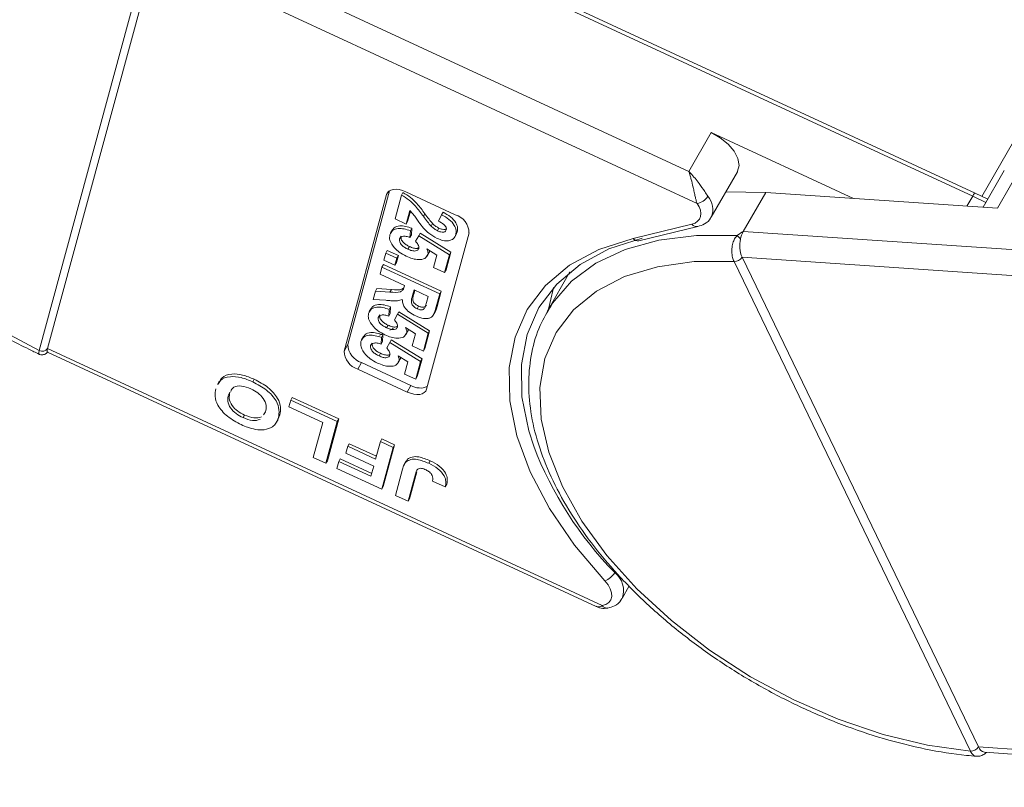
# Model space of a CAD drawing. Header units: millimetres. Extents: x 2390 to 3312, y -95 to 558.
# Tile 27 of 49: x 2909 to 2952, y 380 to 414. Entities that reach past the tile are written whole.
import ezdxf

# ---------------------------------------------------------------- set-up
doc = ezdxf.new("R2010")
doc.units = ezdxf.units.MM

msp = doc.modelspace()

# ---------------------------------------------------------------- linework, layer by layer
at = {"color": 7, "linetype": 'Continuous', "lineweight": 15}
for p, q in [((2951.082, 406.128), (2967.168, 434.128)), ((2938.29, 407.217), (2915.433, 417.814)), ((2914.617, 416.709), (2909.927, 399.394)), ((2910.293, 399.475), (2914.983, 416.791)), ((2914.984, 416.792), (2938.647, 405.822)), ((2950.79, 406.269), (2928.402, 416.648)), ((2928.296, 416.513), (2950.683, 406.134)), ((2939.267, 408.916), (2938.29, 407.217)), ((2939.267, 408.916), (2945.476, 406.038)), ((2951.769, 405.608), (2952.907, 407.591)), ((2939.268, 405.226), (2940.407, 407.208)), ((2952.063, 407.262), (2951.138, 405.651)), ((2923.4, 399.655), (2925.221, 406.377)), ((2925.158, 406.328), (2925.089, 406.208)), ((2925.743, 406.186), (2925.808, 406.299)), ((2925.933, 406.33), (2928.094, 405.328)), ((2941.645, 406.299), (2939.898, 406.322)), ((2940.668, 404.6), (2941.645, 406.299)), ((2951.769, 405.608), (2941.645, 406.299)), ((2951.341, 406.004), (2950.79, 406.269)), ((2923.237, 399.371), (2925.089, 406.208)), ((2925.461, 405.143), (2925.743, 406.186)), ((2950.433, 405.7), (2950.683, 406.134)), ((2950.683, 406.134), (2951.258, 405.859)), ((2926.106, 405.511), (2925.945, 404.918)), ((2926.132, 405.481), (2926.01, 405.031)), ((2927.493, 405.329), (2927.558, 405.442)), ((2925.945, 404.918), (2925.461, 405.143)), ((2925.945, 404.918), (2926.01, 405.031)), ((2926.698, 405.257), (2926.763, 405.371)), ((2927.362, 405.044), (2927.493, 405.329)), ((2925.347, 404.67), (2925.265, 404.529)), ((2926.132, 404.624), (2926.114, 404.333)), ((2926.132, 404.624), (2926.197, 404.738)), ((2926.197, 404.738), (2926.179, 404.446)), ((2928.691, 404.538), (2926.839, 397.702)), ((2927.039, 404.825), (2927.104, 404.938)), ((2927.314, 404.629), (2927.379, 404.742)), ((2928.114, 404.463), (2928.179, 404.577)), ((2928.179, 404.577), (2928.126, 404.484)), ((2938.427, 404.916), (2935.852, 404.295)), ((2936.108, 404.19), (2938.683, 404.811)), ((2962.2, 403.132), (2940.668, 404.6)), ((2925.661, 404.269), (2925.726, 404.383)), ((2926.114, 404.333), (2926.179, 404.446)), ((2926.361, 404.17), (2926.494, 404.411)), ((2926.494, 404.411), (2926.559, 404.524)), ((2926.494, 404.411), (2927.839, 403.58)), ((2926.559, 404.524), (2927.904, 403.693)), ((2928.066, 404.349), (2928.147, 404.49)), ((2925.056, 403.65), (2925.121, 403.763)), ((2925.121, 403.763), (2925.606, 403.538)), ((2926.026, 403.821), (2926.091, 403.935)), ((2927.287, 403.559), (2926.854, 403.83)), ((2926.895, 403.589), (2926.96, 403.702)), ((2926.963, 403.761), (2926.96, 403.702)), ((2927.904, 403.693), (2927.693, 402.916)), ((2927.839, 403.58), (2927.904, 403.693)), ((2924.973, 403.343), (2925.056, 403.65)), ((2925.458, 403.118), (2924.973, 403.343)), ((2925.056, 403.65), (2925.541, 403.425)), ((2925.541, 403.425), (2925.458, 403.118)), ((2925.606, 403.538), (2925.523, 403.232)), ((2925.541, 403.425), (2925.606, 403.538)), ((2926.86, 403.508), (2926.941, 403.649)), ((2927.143, 403.027), (2927.287, 403.559)), ((2927.839, 403.58), (2927.628, 402.803)), ((2940.263, 403.289), (2940.264, 403.286)), ((2940.264, 403.286), (2950.58, 381.892)), ((2940.615, 403.47), (2962.904, 401.95)), ((2940.615, 403.468), (2940.615, 403.47)), ((2950.931, 382.074), (2940.615, 403.468)), ((2924.807, 402.73), (2924.89, 403.036)), ((2924.89, 403.036), (2924.955, 403.15)), ((2924.89, 403.036), (2927.411, 401.867)), ((2924.955, 403.15), (2927.476, 401.981)), ((2925.458, 403.118), (2925.523, 403.232)), ((2927.628, 402.803), (2927.143, 403.027)), ((2927.628, 402.803), (2927.693, 402.916)), ((2933.098, 402.827), (2932.112, 401.11)), ((2925.873, 402.235), (2924.807, 402.73)), ((2924.508, 401.625), (2924.605, 401.984)), ((2924.605, 401.984), (2924.67, 402.097)), ((2924.605, 401.984), (2925.238, 401.945)), ((2924.67, 402.097), (2925.304, 402.059)), ((2925.238, 401.945), (2925.304, 402.059)), ((2925.855, 402.166), (2925.873, 402.235)), ((2926.294, 402.04), (2926.227, 401.793)), ((2926.324, 402.026), (2926.292, 401.906)), ((2926.908, 401.756), (2926.294, 402.04)), ((2927.476, 401.981), (2927.295, 401.311)), ((2927.411, 401.867), (2927.476, 401.981)), ((2925.059, 401.587), (2924.508, 401.625)), ((2926.227, 401.793), (2926.292, 401.906)), ((2926.837, 401.495), (2926.908, 401.756)), ((2927.411, 401.867), (2927.23, 401.198)), ((2924.416, 401.235), (2924.335, 401.093)), ((2925.201, 401.189), (2925.184, 400.897)), ((2925.201, 401.189), (2925.266, 401.302)), ((2925.266, 401.302), (2925.249, 401.011)), ((2926.424, 401.22), (2926.49, 401.333)), ((2927.23, 401.198), (2927.295, 401.311)), ((2932.262, 401.355), (2932.112, 401.11)), ((2924.73, 400.834), (2924.795, 400.947)), ((2925.184, 400.897), (2925.249, 401.011)), ((2925.431, 400.735), (2925.563, 400.975)), ((2925.563, 400.975), (2925.628, 401.088)), ((2925.563, 400.975), (2926.908, 400.144)), ((2925.628, 401.088), (2926.973, 400.257)), ((2927.13, 400.943), (2927.211, 401.085)), ((2925.096, 400.386), (2925.161, 400.499)), ((2925.392, 400.363), (2925.239, 400.28)), ((2926.356, 400.123), (2925.923, 400.394)), ((2925.964, 400.154), (2926.03, 400.267)), ((2926.032, 400.326), (2926.03, 400.267)), ((2926.973, 400.257), (2926.762, 399.48)), ((2926.908, 400.144), (2926.973, 400.257)), ((2924.084, 400.008), (2924.002, 399.866)), ((2924.905, 400.114), (2924.788, 400.06)), ((2924.869, 399.962), (2924.851, 399.67)), ((2924.869, 399.962), (2924.934, 400.075)), ((2924.934, 400.075), (2924.916, 399.784)), ((2925.23, 399.748), (2925.296, 399.861)), ((2925.296, 399.861), (2926.641, 399.03)), ((2925.929, 400.072), (2926.01, 400.214)), ((2926.213, 399.592), (2926.356, 400.123)), ((2926.908, 400.144), (2926.697, 399.367)), ((2909.927, 399.394), (2909.926, 399.391)), ((2910.292, 399.474), (2910.293, 399.475)), ((2934.509, 388.247), (2910.292, 399.474)), ((2923.4, 399.655), (2923.237, 399.371)), ((2924.397, 399.607), (2924.463, 399.72)), ((2924.851, 399.67), (2924.916, 399.784)), ((2925.098, 399.508), (2925.23, 399.748)), ((2925.23, 399.748), (2926.575, 398.917)), ((2926.697, 399.367), (2926.213, 399.592)), ((2926.697, 399.367), (2926.762, 399.48)), ((2910.281, 399.314), (2934.237, 388.208)), ((2924.763, 399.159), (2924.828, 399.272)), ((2926.024, 398.896), (2925.591, 399.167)), ((2925.597, 398.845), (2925.678, 398.987)), ((2925.632, 398.926), (2925.697, 399.04)), ((2925.7, 399.099), (2925.697, 399.04)), ((2926.641, 399.03), (2926.43, 398.253)), ((2926.575, 398.917), (2926.641, 399.03)), ((2923.997, 398.865), (2923.834, 398.582)), ((2925.995, 397.58), (2923.834, 398.582)), ((2926.158, 397.863), (2923.997, 398.865)), ((2925.88, 398.365), (2926.024, 398.896)), ((2926.575, 398.917), (2926.365, 398.14)), ((2919.248, 398.026), (2919.313, 398.139)), ((2926.365, 398.14), (2925.88, 398.365)), ((2926.365, 398.14), (2926.43, 398.253)), ((2917.786, 398.051), (2917.705, 397.909)), ((2926.158, 397.863), (2925.995, 397.58)), ((2918.184, 397.46), (2918.249, 397.573)), ((2920.826, 396.926), (2920.908, 397.23)), ((2920.908, 397.23), (2920.973, 397.343)), ((2920.908, 397.23), (2922.94, 396.288)), ((2920.973, 397.343), (2923.005, 396.401)), ((2922.303, 396.241), (2920.826, 396.926)), ((2918.825, 396.46), (2918.89, 396.573)), ((2919.713, 396.577), (2919.811, 396.711)), ((2920.277, 396.243), (2920.359, 396.385)), ((2920.433, 396.58), (2920.345, 396.374)), ((2920.368, 396.467), (2920.433, 396.58)), ((2923.005, 396.401), (2922.511, 394.578)), ((2922.94, 396.288), (2923.005, 396.401)), ((2921.892, 394.722), (2922.303, 396.241)), ((2922.94, 396.288), (2922.446, 394.465)), ((2924.824, 395.415), (2924.889, 395.528)), ((2924.889, 395.528), (2925.443, 395.271)), ((2923.313, 394.905), (2923.396, 395.209)), ((2923.396, 395.209), (2923.461, 395.322)), ((2923.396, 395.209), (2924.615, 394.644)), ((2923.461, 395.322), (2924.649, 394.771)), ((2924.615, 394.644), (2924.824, 395.415)), ((2924.824, 395.415), (2925.378, 395.158)), ((2925.378, 395.158), (2924.884, 393.335)), ((2925.443, 395.271), (2924.949, 393.448)), ((2925.378, 395.158), (2925.443, 395.271)), ((2922.446, 394.465), (2921.892, 394.722)), ((2923.008, 394.546), (2923.073, 394.66)), ((2923.073, 394.66), (2924.447, 394.023)), ((2924.532, 394.34), (2923.313, 394.905)), ((2922.446, 394.465), (2922.511, 394.578)), ((2922.926, 394.243), (2923.008, 394.546)), ((2924.884, 393.335), (2922.926, 394.243)), ((2923.008, 394.546), (2924.412, 393.896)), ((2924.412, 393.896), (2924.532, 394.34)), ((2925.946, 394.561), (2925.865, 394.419)), ((2925.942, 394.545), (2926.008, 394.641)), ((2925.943, 394.528), (2926.008, 394.641)), ((2926.932, 394.464), (2926.997, 394.577)), ((2925.475, 393.061), (2925.786, 394.21)), ((2926.349, 393.984), (2926.029, 392.804)), ((2926.414, 394.097), (2926.094, 392.917)), ((2926.349, 393.984), (2926.414, 394.097)), ((2924.884, 393.335), (2924.949, 393.448)), ((2927.657, 393.443), (2927.097, 393.677)), ((2927.657, 393.443), (2927.722, 393.557)), ((2926.029, 392.804), (2925.475, 393.061)), ((2926.029, 392.804), (2926.094, 392.917)), ((2935.377, 388.562), (2935.688, 389.104)), ((2950.58, 381.892), (2950.581, 381.889)), ((2950.932, 382.072), (2950.931, 382.074)), ((2973.743, 380.517), (2950.932, 382.072)), ((2951.203, 381.84), (2973.711, 380.306))]:
    msp.add_line(p, q, dxfattribs=at)
at = {"color": 7, "linetype": 'Continuous', "lineweight": 15, "flags": 128}
for points in [[(2909.927, 399.394), (2908.034, 400.393), (2906.23, 401.543), (2904.552, 402.82), (2903.032, 404.198), (2901.701, 405.651), (2900.585, 407.149), (2899.706, 408.663), (2899.083, 410.162), (2898.726, 411.617), (2898.644, 412.999), (2898.838, 414.28), (2899.304, 415.435), (2900.033, 416.44), (2901.01, 417.277), (2902.216, 417.928), (2903.627, 418.38), (2905.215, 418.625), (2906.949, 418.657), (2908.793, 418.475), (2910.711, 418.085), (2912.666, 417.492), (2914.617, 416.709)], [(2940.407, 407.208), (2940.416, 407.224), (2940.481, 407.483), (2940.43, 407.785), (2940.266, 408.104), (2940.002, 408.415), (2939.66, 408.693), (2939.267, 408.916)], [(2925.089, 406.208), (2925.127, 406.29), (2925.191, 406.357), (2925.279, 406.405), (2925.388, 406.432), (2925.512, 406.438), (2925.648, 406.423), (2925.79, 406.386), (2925.933, 406.33)], [(2938.647, 405.822), (2938.736, 405.671), (2938.792, 405.522), (2938.814, 405.38), (2938.801, 405.249), (2938.754, 405.134), (2938.674, 405.039), (2938.564, 404.965), (2938.427, 404.916)], [(2935.852, 404.295), (2934.362, 403.808), (2933.08, 403.119), (2932.032, 402.241), (2931.235, 401.189), (2930.704, 399.982), (2930.449, 398.644), (2930.475, 397.198), (2930.782, 395.671), (2931.363, 394.09), (2932.208, 392.486), (2933.301, 390.887), (2934.623, 389.322)], [(2931.518, 395.212), (2931.301, 395.885), (2931.002, 397.376), (2930.977, 398.787), (2931.225, 400.094), (2931.743, 401.271), (2932.521, 402.298), (2933.545, 403.156), (2934.796, 403.829), (2936.251, 404.304)], [(2940.395, 404.412), (2938.621, 404.415), (2936.982, 404.212), (2935.509, 403.806), (2934.227, 403.204), (2933.161, 402.417), (2932.331, 401.46), (2932.262, 401.355)], [(2950.58, 381.892), (2948.705, 382.149), (2946.769, 382.614), (2944.811, 383.277), (2942.87, 384.125), (2940.984, 385.14), (2939.192, 386.304), (2937.528, 387.592), (2936.025, 388.979), (2934.714, 390.437), (2933.621, 391.938), (2932.768, 393.452), (2932.17, 394.948), (2931.841, 396.397), (2931.786, 397.77), (2932.008, 399.04), (2932.5, 400.18), (2933.255, 401.17), (2934.256, 401.989), (2935.484, 402.621), (2936.914, 403.052), (2938.518, 403.276), (2940.264, 403.286)], [(2932.166, 401.205), (2932.364, 402.076), (2932.389, 402.156)], [(2910.292, 399.474), (2910.279, 399.418), (2910.271, 399.373), (2910.27, 399.34), (2910.275, 399.32), (2910.281, 399.314)], [(2926.839, 397.702), (2926.801, 397.619), (2926.737, 397.553), (2926.649, 397.505), (2926.541, 397.477), (2926.416, 397.471), (2926.28, 397.487), (2926.138, 397.524), (2925.995, 397.58)], [(2934.623, 389.322), (2934.761, 389.15), (2934.859, 388.975), (2934.913, 388.804), (2934.92, 388.645), (2934.881, 388.504), (2934.796, 388.388), (2934.67, 388.301), (2934.509, 388.247)]]:
    msp.add_lwpolyline(points, dxfattribs=at)
at = {"color": 7, "linetype": 'Continuous', "lineweight": 15}
for centre, radius, start, end in [((2950.922, 406.055), 0.252, 121.7971, 161.6667), ((2938.548, 406.487), 0.673, 278.4878, 328.1799), ((2938.48, 405.562), 0.857, 336.8857, 41.7636), ((2927.846, 404.52), 0.845, 1.2429, 72.9224), ((2938.64, 405.069), 0.262, 215.6467, 279.5651), ((2941.669, 404.047), 1.144, 151.0756, 169.0814), ((2936.067, 404.453), 0.267, 216.3125, 278.9018), ((2939.937, 403.794), 0.769, 37.6123, 53.4297), ((2941.822, 403.973), 1.308, 167.1961, 202.6179), ((2940.278, 403.692), 0.403, 267.8473, 326.6086), ((2940.279, 403.688), 0.402, 267.8861, 326.8884), ((2910.062, 399.641), 0.284, 241.3448, 323.9307), ((2910.063, 399.643), 0.284, 241.2882, 323.7724), ((2924.245, 399.673), 0.845, 181.2429, 252.9224), ((2924.083, 399.39), 0.845, 181.2429, 252.9224), ((2926.561, 398.553), 0.799, 239.6933, 292.7488), ((2946.736, 401.053), 16.301, 200.999, 224.2068), ((2934.302, 390.132), 0.871, 291.6254, 329.3125), ((2934.451, 388.904), 0.987, 339.8417, 52.5595), ((2934.72, 388.394), 0.258, 214.8432, 276.9296), ((2950.595, 382.293), 0.402, 267.8861, 326.8884), ((2950.596, 382.289), 0.4, 267.9175, 327.166), ((2951.266, 382.188), 0.353, 199.1584, 259.7544)]:
    msp.add_arc(centre, radius, start, end, dxfattribs=at)
for points, knots in [([(2899.231, 416.823), (2899.083, 416.608), (2898.705, 416.058), (2898.348, 415.03), (2898.14, 413.789), (2898.171, 412.465), (2898.431, 411.08), (2898.922, 409.652), (2899.637, 408.202), (2900.563, 406.757), (2901.685, 405.341), (2902.981, 403.976), (2904.432, 402.683), (2906.014, 401.481), (2907.702, 400.392), (2909.021, 399.662), (2909.77, 399.307), (2909.916, 399.238)], [0, 0, 0, 0, 0.044628, 0.114325, 0.184062, 0.254492, 0.325936, 0.398283, 0.471194, 0.544346, 0.617504, 0.690587, 0.763581, 0.836503, 0.909381, 0.982247, 1, 1, 1, 1]), ([(2938.29, 407.217), (2938.292, 407.216), (2938.298, 407.209), (2938.32, 407.187), (2938.346, 407.16), (2938.494, 407.003), (2938.713, 406.733), (2938.957, 406.374), (2939.074, 406.199), (2939.119, 406.132)], [0, 0, 0, 0, 0.0050875, 0.0203691, 0.0708073, 0.0890863, 0.5003107, 0.809226, 1, 1, 1, 1]), ([(2938.647, 405.822), (2938.635, 405.86), (2938.612, 405.937), (2938.575, 406.085), (2938.535, 406.263), (2938.501, 406.42), (2938.455, 406.624), (2938.41, 406.815), (2938.358, 407.003), (2938.333, 407.088), (2938.318, 407.135), (2938.309, 407.162), (2938.302, 407.185), (2938.297, 407.2), (2938.294, 407.208), (2938.292, 407.213), (2938.291, 407.216), (2938.29, 407.217)], [0, 0, 0, 0, 0.101029, 0.204946, 0.337168, 0.474297, 0.5162, 0.743651, 0.85309, 0.914248, 0.93217, 0.960137, 0.976545, 0.986194, 0.994698, 0.995932, 1, 1, 1, 1]), ([(2925.808, 406.299), (2925.924, 406.228), (2926.155, 406.087), (2926.475, 405.76), (2926.654, 405.519), (2926.763, 405.371)], [0, 0, 0, 0, 0.279551, 0.559332, 1, 1, 1, 1]), ([(2925.743, 406.186), (2925.859, 406.115), (2926.09, 405.974), (2926.41, 405.647), (2926.589, 405.405), (2926.698, 405.257)], [0, 0, 0, 0, 0.2795508, 0.5593318, 1, 1, 1, 1]), ([(2926.705, 404.74), (2926.635, 404.827), (2926.52, 404.971), (2926.38, 405.174), (2926.263, 405.346), (2926.158, 405.456), (2926.106, 405.511)], [0, 0, 0, 0, 0.3399849, 0.5601859, 0.7803799, 1, 1, 1, 1]), ([(2927.558, 405.442), (2927.671, 405.377), (2927.895, 405.248), (2928.127, 404.993), (2928.208, 404.758), (2928.189, 404.637), (2928.179, 404.577)], [0, 0, 0, 0, 0.2807519, 0.5589701, 0.7792745, 1, 1, 1, 1]), ([(2926.698, 405.257), (2926.757, 405.176), (2926.862, 405.03), (2926.985, 404.887), (2927.039, 404.825)], [0, 0, 0, 0, 0.560235, 1, 1, 1, 1]), ([(2926.763, 405.371), (2926.822, 405.289), (2926.928, 405.143), (2927.05, 405.001), (2927.104, 404.938)], [0, 0, 0, 0, 0.560235, 1, 1, 1, 1]), ([(2927.696, 404.665), (2927.7, 404.688), (2927.707, 404.735), (2927.67, 404.819), (2927.562, 404.937), (2927.445, 405), (2927.362, 405.044)], [0, 0, 0, 0, 0.187236, 0.374084, 0.560696, 1, 1, 1, 1]), ([(2927.493, 405.329), (2927.605, 405.264), (2927.83, 405.135), (2928.062, 404.88), (2928.143, 404.645), (2928.124, 404.524), (2928.114, 404.463)], [0, 0, 0, 0, 0.2807519, 0.5589701, 0.7792745, 1, 1, 1, 1]), ([(2938.683, 404.811), (2938.78, 404.844), (2938.994, 404.917), (2939.208, 405.081), (2939.254, 405.22), (2939.261, 405.242)], [0, 0, 0, 0, 0.409638, 0.905723, 1, 1, 1, 1]), ([(2925.237, 404.451), (2925.267, 404.52), (2925.326, 404.658), (2925.571, 404.736), (2925.855, 404.717), (2926.04, 404.655), (2926.132, 404.624)], [0, 0, 0, 0, 0.279948, 0.559031, 0.779331, 1, 1, 1, 1]), ([(2925.354, 404.647), (2925.372, 404.684), (2925.422, 404.789), (2925.638, 404.848), (2925.92, 404.831), (2926.104, 404.769), (2926.197, 404.738)], [0, 0, 0, 0, 0.178533, 0.496922, 0.748251, 1, 1, 1, 1]), ([(2927.296, 404.292), (2927.169, 404.362), (2926.942, 404.489), (2926.778, 404.663), (2926.705, 404.74)], [0, 0, 0, 0, 0.558458, 1, 1, 1, 1]), ([(2927.039, 404.825), (2927.085, 404.782), (2927.166, 404.707), (2927.269, 404.653), (2927.314, 404.629)], [0, 0, 0, 0, 0.560117, 1, 1, 1, 1]), ([(2927.104, 404.938), (2927.15, 404.896), (2927.231, 404.82), (2927.334, 404.766), (2927.379, 404.742)], [0, 0, 0, 0, 0.5601166, 1, 1, 1, 1]), ([(2927.314, 404.629), (2927.362, 404.608), (2927.457, 404.568), (2927.587, 404.558), (2927.669, 404.597), (2927.687, 404.642), (2927.696, 404.665)], [0, 0, 0, 0, 0.280664, 0.559461, 0.779366, 1, 1, 1, 1]), ([(2927.379, 404.742), (2927.427, 404.722), (2927.522, 404.682), (2927.655, 404.67), (2927.704, 404.702), (2927.726, 404.716)], [0, 0, 0, 0, 0.360118, 0.717842, 1, 1, 1, 1]), ([(2940.668, 404.6), (2940.667, 404.599), (2940.59, 404.549), (2940.496, 404.489), (2940.411, 404.423), (2940.395, 404.412)], [0, 0, 0, 0, 0.012087, 0.82463, 1, 1, 1, 1]), ([(2925.445, 403.873), (2925.357, 403.989), (2925.2, 404.197), (2925.226, 404.373), (2925.237, 404.451)], [0, 0, 0, 0, 0.558353, 1, 1, 1, 1]), ([(2925.661, 404.269), (2925.657, 404.227), (2925.65, 404.143), (2925.744, 404.001), (2925.883, 403.893), (2925.978, 403.845), (2926.026, 403.821)], [0, 0, 0, 0, 0.279573, 0.558664, 0.778923, 1, 1, 1, 1]), ([(2926.114, 404.333), (2926.057, 404.352), (2925.943, 404.39), (2925.8, 404.387), (2925.697, 404.347), (2925.673, 404.295), (2925.661, 404.269)], [0, 0, 0, 0, 0.2802995, 0.5599611, 0.7800424, 1, 1, 1, 1]), ([(2925.726, 404.383), (2925.722, 404.34), (2925.715, 404.256), (2925.809, 404.114), (2925.948, 404.007), (2926.043, 403.959), (2926.091, 403.935)], [0, 0, 0, 0, 0.279573, 0.558664, 0.778923, 1, 1, 1, 1]), ([(2926.495, 403.857), (2926.498, 403.883), (2926.504, 403.936), (2926.462, 404.046), (2926.4, 404.123), (2926.361, 404.17)], [0, 0, 0, 0, 0.279963, 0.560065, 1, 1, 1, 1]), ([(2928.114, 404.463), (2928.088, 404.398), (2928.037, 404.266), (2927.822, 404.178), (2927.557, 404.188), (2927.383, 404.257), (2927.296, 404.292)], [0, 0, 0, 0, 0.280568, 0.55975, 0.779795, 1, 1, 1, 1]), ([(2940.395, 404.412), (2940.376, 404.391), (2940.316, 404.326), (2940.236, 404.18), (2940.174, 403.962), (2940.158, 403.707), (2940.19, 403.468), (2940.24, 403.345), (2940.263, 403.289)], [0, 0, 0, 0, 0.0736104, 0.2252813, 0.4127189, 0.6160541, 0.826783, 1, 1, 1, 1]), ([(2925.954, 403.51), (2925.846, 403.566), (2925.654, 403.667), (2925.509, 403.81), (2925.445, 403.873)], [0, 0, 0, 0, 0.559534, 1, 1, 1, 1]), ([(2926.026, 403.821), (2926.084, 403.797), (2926.2, 403.747), (2926.358, 403.733), (2926.461, 403.776), (2926.484, 403.83), (2926.495, 403.857)], [0, 0, 0, 0, 0.280898, 0.55946, 0.779497, 1, 1, 1, 1]), ([(2926.091, 403.935), (2926.149, 403.91), (2926.264, 403.861), (2926.426, 403.844), (2926.489, 403.88), (2926.516, 403.896)], [0, 0, 0, 0, 0.360358, 0.71772, 1, 1, 1, 1]), ([(2926.854, 403.83), (2926.874, 403.782), (2926.91, 403.695), (2926.9, 403.622), (2926.895, 403.589)], [0, 0, 0, 0, 0.559888, 1, 1, 1, 1]), ([(2926.895, 403.589), (2926.86, 403.524), (2926.789, 403.394), (2926.516, 403.351), (2926.226, 403.395), (2926.045, 403.472), (2925.954, 403.51)], [0, 0, 0, 0, 0.2790069, 0.5586194, 0.7790735, 1, 1, 1, 1]), ([(2925.238, 401.945), (2925.407, 401.932), (2925.641, 401.913), (2925.822, 402.036), (2925.844, 402.123), (2925.855, 402.166)], [0, 0, 0, 0, 0.561022, 0.779295, 1, 1, 1, 1]), ([(2925.304, 402.059), (2925.478, 402.041), (2925.703, 402.018), (2925.818, 402.115), (2925.843, 402.136)], [0, 0, 0, 0, 0.777127, 1, 1, 1, 1]), ([(2925.779, 401.624), (2925.711, 401.601), (2925.599, 401.563), (2925.403, 401.561), (2925.233, 401.571), (2925.117, 401.582), (2925.059, 401.587)], [0, 0, 0, 0, 0.339579, 0.559591, 0.779787, 1, 1, 1, 1]), ([(2926.364, 400.903), (2926.268, 400.953), (2926.076, 401.054), (2925.874, 401.264), (2925.785, 401.461), (2925.781, 401.57), (2925.779, 401.624)], [0, 0, 0, 0, 0.279954, 0.558933, 0.779174, 1, 1, 1, 1]), ([(2926.227, 401.793), (2926.197, 401.705), (2926.161, 401.595), (2926.181, 401.438), (2926.232, 401.352), (2926.319, 401.274), (2926.389, 401.238), (2926.424, 401.22)], [0, 0, 0, 0, 0.500962, 0.625785, 0.750436, 0.875032, 1, 1, 1, 1]), ([(2926.292, 401.906), (2926.263, 401.818), (2926.226, 401.708), (2926.246, 401.551), (2926.297, 401.466), (2926.384, 401.387), (2926.454, 401.351), (2926.49, 401.333)], [0, 0, 0, 0, 0.5009624, 0.6257853, 0.7504363, 0.8750317, 1, 1, 1, 1]), ([(2924.306, 401.016), (2924.336, 401.085), (2924.395, 401.222), (2924.641, 401.301), (2924.924, 401.281), (2925.109, 401.22), (2925.201, 401.189)], [0, 0, 0, 0, 0.279948, 0.559031, 0.779331, 1, 1, 1, 1]), ([(2924.423, 401.211), (2924.442, 401.249), (2924.492, 401.353), (2924.708, 401.413), (2924.989, 401.395), (2925.174, 401.333), (2925.266, 401.302)], [0, 0, 0, 0, 0.178533, 0.496922, 0.748251, 1, 1, 1, 1]), ([(2927.23, 401.198), (2927.208, 401.126), (2927.166, 400.984), (2927.055, 400.827), (2926.874, 400.784), (2926.659, 400.791), (2926.482, 400.858), (2926.364, 400.903)], [0, 0, 0, 0, 0.2511432, 0.5005272, 0.6257353, 0.7510496, 1, 1, 1, 1]), ([(2926.424, 401.22), (2926.466, 401.203), (2926.549, 401.169), (2926.69, 401.169), (2926.735, 401.222), (2926.763, 401.255)], [0, 0, 0, 0, 0.281129, 0.561183, 1, 1, 1, 1]), ([(2926.49, 401.333), (2926.531, 401.316), (2926.615, 401.282), (2926.755, 401.283), (2926.8, 401.336), (2926.828, 401.368)], [0, 0, 0, 0, 0.281129, 0.561183, 1, 1, 1, 1]), ([(2926.763, 401.255), (2926.778, 401.299), (2926.806, 401.377), (2926.828, 401.459), (2926.837, 401.495)], [0, 0, 0, 0, 0.559921, 1, 1, 1, 1]), ([(2927.295, 401.311), (2927.281, 401.235), (2927.264, 401.146), (2927.204, 401.084), (2927.196, 401.075)], [0, 0, 0, 0, 0.866817, 1, 1, 1, 1]), ([(2932.292, 401.37), (2932.116, 401.082), (2931.729, 400.446), (2931.401, 399.322), (2931.26, 398.055), (2931.357, 396.712), (2931.684, 395.313), (2932.24, 393.876), (2933.017, 392.425), (2934.001, 390.986), (2935.174, 389.582), (2936.518, 388.235), (2938.008, 386.967), (2939.623, 385.795), (2941.336, 384.738), (2943.121, 383.811), (2944.951, 383.03), (2946.799, 382.405), (2948.633, 381.953), (2949.982, 381.733), (2950.705, 381.676), (2950.847, 381.664)], [0, 0, 0, 0, 0.044357, 0.097679, 0.151162, 0.205282, 0.260184, 0.31571, 0.371591, 0.427601, 0.483582, 0.5395, 0.595352, 0.651155, 0.70693, 0.762704, 0.818498, 0.874337, 0.930246, 0.986253, 1, 1, 1, 1]), ([(2924.514, 400.437), (2924.427, 400.553), (2924.27, 400.761), (2924.295, 400.938), (2924.306, 401.016)], [0, 0, 0, 0, 0.558353, 1, 1, 1, 1]), ([(2924.73, 400.834), (2924.726, 400.791), (2924.719, 400.707), (2924.813, 400.565), (2924.952, 400.458), (2925.048, 400.41), (2925.096, 400.386)], [0, 0, 0, 0, 0.279573, 0.558664, 0.778923, 1, 1, 1, 1]), ([(2925.184, 400.897), (2925.127, 400.916), (2925.012, 400.954), (2924.869, 400.951), (2924.766, 400.911), (2924.742, 400.86), (2924.73, 400.834)], [0, 0, 0, 0, 0.2803, 0.559961, 0.780042, 1, 1, 1, 1]), ([(2924.795, 400.947), (2924.791, 400.905), (2924.784, 400.82), (2924.878, 400.678), (2925.017, 400.571), (2925.113, 400.523), (2925.161, 400.499)], [0, 0, 0, 0, 0.279573, 0.558664, 0.778923, 1, 1, 1, 1]), ([(2925.564, 400.421), (2925.567, 400.448), (2925.574, 400.5), (2925.531, 400.61), (2925.469, 400.688), (2925.431, 400.735)], [0, 0, 0, 0, 0.2799631, 0.5600652, 1, 1, 1, 1]), ([(2925.023, 400.074), (2924.916, 400.131), (2924.724, 400.232), (2924.578, 400.374), (2924.514, 400.437)], [0, 0, 0, 0, 0.559534, 1, 1, 1, 1]), ([(2925.096, 400.386), (2925.154, 400.361), (2925.269, 400.311), (2925.427, 400.297), (2925.53, 400.341), (2925.553, 400.395), (2925.564, 400.421)], [0, 0, 0, 0, 0.280898, 0.55946, 0.779497, 1, 1, 1, 1]), ([(2925.161, 400.499), (2925.218, 400.474), (2925.333, 400.425), (2925.496, 400.408), (2925.558, 400.445), (2925.585, 400.461)], [0, 0, 0, 0, 0.360358, 0.71772, 1, 1, 1, 1]), ([(2925.923, 400.394), (2925.944, 400.346), (2925.98, 400.26), (2925.969, 400.186), (2925.964, 400.154)], [0, 0, 0, 0, 0.559888, 1, 1, 1, 1]), ([(2923.974, 399.789), (2924.004, 399.858), (2924.063, 399.995), (2924.308, 400.074), (2924.592, 400.054), (2924.776, 399.992), (2924.869, 399.962)], [0, 0, 0, 0, 0.279948, 0.559031, 0.779331, 1, 1, 1, 1]), ([(2924.091, 399.984), (2924.109, 400.022), (2924.159, 400.126), (2924.375, 400.186), (2924.656, 400.168), (2924.841, 400.106), (2924.934, 400.075)], [0, 0, 0, 0, 0.178533, 0.496922, 0.748251, 1, 1, 1, 1]), ([(2925.964, 400.154), (2925.929, 400.088), (2925.859, 399.958), (2925.585, 399.915), (2925.295, 399.96), (2925.114, 400.036), (2925.023, 400.074)], [0, 0, 0, 0, 0.279007, 0.558619, 0.779074, 1, 1, 1, 1]), ([(2909.926, 399.391), (2909.925, 399.386), (2909.909, 399.331), (2909.894, 399.258), (2909.912, 399.247), (2909.919, 399.243)], [0, 0, 0, 0, 0.060856, 0.614943, 1, 1, 1, 1]), ([(2924.182, 399.21), (2924.094, 399.326), (2923.937, 399.534), (2923.963, 399.711), (2923.974, 399.789)], [0, 0, 0, 0, 0.558353, 1, 1, 1, 1]), ([(2924.397, 399.607), (2924.394, 399.564), (2924.387, 399.48), (2924.481, 399.338), (2924.619, 399.231), (2924.715, 399.183), (2924.763, 399.159)], [0, 0, 0, 0, 0.279573, 0.558664, 0.778923, 1, 1, 1, 1]), ([(2924.851, 399.67), (2924.794, 399.689), (2924.68, 399.727), (2924.536, 399.724), (2924.434, 399.684), (2924.41, 399.633), (2924.397, 399.607)], [0, 0, 0, 0, 0.2803, 0.559961, 0.780042, 1, 1, 1, 1]), ([(2924.463, 399.72), (2924.459, 399.678), (2924.452, 399.593), (2924.546, 399.451), (2924.685, 399.344), (2924.78, 399.296), (2924.828, 399.272)], [0, 0, 0, 0, 0.2795727, 0.5586639, 0.7789233, 1, 1, 1, 1]), ([(2925.232, 399.194), (2925.235, 399.221), (2925.241, 399.273), (2925.199, 399.383), (2925.136, 399.46), (2925.098, 399.508)], [0, 0, 0, 0, 0.279963, 0.560065, 1, 1, 1, 1]), ([(2909.917, 399.238), (2909.925, 399.233), (2909.962, 399.209), (2910.036, 399.203), (2910.119, 399.213), (2910.183, 399.238), (2910.242, 399.273), (2910.277, 399.301), (2910.307, 399.321), (2910.312, 399.324)], [0, 0, 0, 0, 0.055232, 0.245857, 0.406265, 0.550708, 0.703342, 0.955039, 1, 1, 1, 1]), ([(2924.691, 398.847), (2924.583, 398.904), (2924.391, 399.005), (2924.246, 399.147), (2924.182, 399.21)], [0, 0, 0, 0, 0.559534, 1, 1, 1, 1]), ([(2924.763, 399.159), (2924.821, 399.134), (2924.937, 399.084), (2925.095, 399.07), (2925.198, 399.114), (2925.22, 399.168), (2925.232, 399.194)], [0, 0, 0, 0, 0.280898, 0.55946, 0.779497, 1, 1, 1, 1]), ([(2924.828, 399.272), (2924.886, 399.247), (2925.001, 399.198), (2925.163, 399.181), (2925.225, 399.218), (2925.253, 399.234)], [0, 0, 0, 0, 0.3603575, 0.7177197, 1, 1, 1, 1]), ([(2925.591, 399.167), (2925.611, 399.119), (2925.647, 399.033), (2925.637, 398.959), (2925.632, 398.926)], [0, 0, 0, 0, 0.5598879, 1, 1, 1, 1]), ([(2925.632, 398.926), (2925.597, 398.861), (2925.526, 398.731), (2925.253, 398.688), (2924.963, 398.733), (2924.782, 398.809), (2924.691, 398.847)], [0, 0, 0, 0, 0.2790069, 0.5586194, 0.7790735, 1, 1, 1, 1]), ([(2917.739, 397.909), (2917.766, 397.968), (2917.849, 398.152), (2918.213, 398.278), (2918.74, 398.236), (2919.078, 398.096), (2919.248, 398.026)], [0, 0, 0, 0, 0.157178, 0.483948, 0.741611, 1, 1, 1, 1]), ([(2917.804, 398.022), (2917.831, 398.082), (2917.914, 398.265), (2918.278, 398.391), (2918.805, 398.349), (2919.143, 398.209), (2919.313, 398.139)], [0, 0, 0, 0, 0.157178, 0.483948, 0.741611, 1, 1, 1, 1]), ([(2919.313, 398.139), (2919.523, 398.028), (2919.941, 397.807), (2920.351, 397.333), (2920.492, 396.909), (2920.453, 396.69), (2920.433, 396.58)], [0, 0, 0, 0, 0.279942, 0.558704, 0.779045, 1, 1, 1, 1]), ([(2918.749, 396.153), (2918.538, 396.265), (2918.117, 396.489), (2917.709, 396.968), (2917.573, 397.395), (2917.613, 397.615), (2917.633, 397.725)], [0, 0, 0, 0, 0.279831, 0.558669, 0.779006, 1, 1, 1, 1]), ([(2919.167, 397.722), (2919.028, 397.773), (2918.75, 397.876), (2918.391, 397.827), (2918.32, 397.675), (2918.287, 397.603)], [0, 0, 0, 0, 0.3453445, 0.690425, 1, 1, 1, 1]), ([(2919.811, 396.711), (2919.828, 396.801), (2919.861, 396.979), (2919.74, 397.282), (2919.482, 397.552), (2919.272, 397.665), (2919.167, 397.722)], [0, 0, 0, 0, 0.281021, 0.560116, 0.779939, 1, 1, 1, 1]), ([(2919.248, 398.026), (2919.458, 397.915), (2919.876, 397.693), (2920.286, 397.22), (2920.426, 396.795), (2920.388, 396.576), (2920.368, 396.467)], [0, 0, 0, 0, 0.279942, 0.558704, 0.779045, 1, 1, 1, 1]), ([(2918.184, 397.46), (2918.167, 397.371), (2918.132, 397.195), (2918.247, 396.893), (2918.509, 396.625), (2918.72, 396.515), (2918.825, 396.46)], [0, 0, 0, 0, 0.281087, 0.560013, 0.779691, 1, 1, 1, 1]), ([(2918.249, 397.573), (2918.232, 397.485), (2918.197, 397.308), (2918.312, 397.006), (2918.574, 396.738), (2918.785, 396.628), (2918.89, 396.573)], [0, 0, 0, 0, 0.281087, 0.560013, 0.779691, 1, 1, 1, 1]), ([(2918.825, 396.46), (2918.967, 396.404), (2919.252, 396.293), (2919.465, 396.351), (2919.571, 396.381)], [0, 0, 0, 0, 0.500606, 1, 1, 1, 1]), ([(2918.89, 396.573), (2919.032, 396.517), (2919.317, 396.406), (2919.53, 396.465), (2919.636, 396.494)], [0, 0, 0, 0, 0.5006061, 1, 1, 1, 1]), ([(2920.368, 396.467), (2920.34, 396.379), (2920.29, 396.224), (2920.168, 396.112), (2920.114, 396.063)], [0, 0, 0, 0, 0.560171, 1, 1, 1, 1]), ([(2919.376, 395.943), (2919.259, 395.97), (2919.05, 396.019), (2918.841, 396.112), (2918.749, 396.153)], [0, 0, 0, 0, 0.559564, 1, 1, 1, 1]), ([(2920.114, 396.063), (2920.003, 396.005), (2919.804, 395.903), (2919.507, 395.93), (2919.376, 395.943)], [0, 0, 0, 0, 0.559956, 1, 1, 1, 1]), ([(2925.943, 394.528), (2926.005, 394.567), (2926.128, 394.647), (2926.485, 394.646), (2926.763, 394.533), (2926.932, 394.464)], [0, 0, 0, 0, 0.280122, 0.560355, 1, 1, 1, 1]), ([(2926.008, 394.641), (2926.07, 394.68), (2926.193, 394.76), (2926.55, 394.759), (2926.828, 394.646), (2926.997, 394.577)], [0, 0, 0, 0, 0.280122, 0.560355, 1, 1, 1, 1]), ([(2925.786, 394.21), (2925.805, 394.275), (2925.837, 394.392), (2925.911, 394.486), (2925.943, 394.528)], [0, 0, 0, 0, 0.560294, 1, 1, 1, 1]), ([(2926.814, 394.176), (2926.746, 394.205), (2926.645, 394.247), (2926.52, 394.248), (2926.399, 394.176), (2926.371, 394.069), (2926.349, 393.984)], [0, 0, 0, 0, 0.249396, 0.374426, 0.499454, 1, 1, 1, 1]), ([(2926.932, 394.464), (2927.071, 394.392), (2927.347, 394.249), (2927.623, 393.935), (2927.697, 393.659), (2927.671, 393.515), (2927.657, 393.443)], [0, 0, 0, 0, 0.280246, 0.558416, 0.778827, 1, 1, 1, 1]), ([(2926.997, 394.577), (2927.136, 394.505), (2927.412, 394.362), (2927.688, 394.048), (2927.762, 393.772), (2927.736, 393.629), (2927.722, 393.557)], [0, 0, 0, 0, 0.280246, 0.558416, 0.778827, 1, 1, 1, 1]), ([(2927.083, 393.938), (2927.069, 393.964), (2927.039, 394.016), (2926.949, 394.105), (2926.865, 394.149), (2926.814, 394.176)], [0, 0, 0, 0, 0.2806722, 0.5608436, 1, 1, 1, 1]), ([(2927.097, 393.677), (2927.106, 393.722), (2927.121, 393.803), (2927.095, 393.897), (2927.083, 393.938)], [0, 0, 0, 0, 0.561018, 1, 1, 1, 1]), ([(2934.24, 388.21), (2934.337, 388.17), (2934.5, 388.102), (2934.679, 388.136), (2934.751, 388.15)], [0, 0, 0, 0, 0.59559, 1, 1, 1, 1]), ([(2934.244, 388.224), (2934.28, 388.205), (2934.359, 388.161), (2934.456, 388.216), (2934.509, 388.247)], [0, 0, 0, 0, 0.449421, 1, 1, 1, 1]), ([(2934.751, 388.138), (2934.849, 388.167), (2935.068, 388.232), (2935.294, 388.395), (2935.352, 388.541), (2935.364, 388.572)], [0, 0, 0, 0, 0.390777, 0.871966, 1, 1, 1, 1]), ([(2950.581, 381.889), (2950.585, 381.882), (2950.619, 381.813), (2950.699, 381.716), (2950.791, 381.652), (2950.845, 381.662), (2950.847, 381.663)], [0, 0, 0, 0, 0.050764, 0.512971, 0.975096, 1, 1, 1, 1]), ([(2950.855, 381.671), (2950.89, 381.667), (2950.983, 381.654), (2951.134, 381.718), (2951.236, 381.787), (2951.294, 381.833), (2951.296, 381.834)], [0, 0, 0, 0, 0.215824, 0.57769, 0.986897, 1, 1, 1, 1])]:
    msp.add_open_spline(points, degree=3, knots=knots, dxfattribs=at)

doc.saveas('drawing.dxf')
